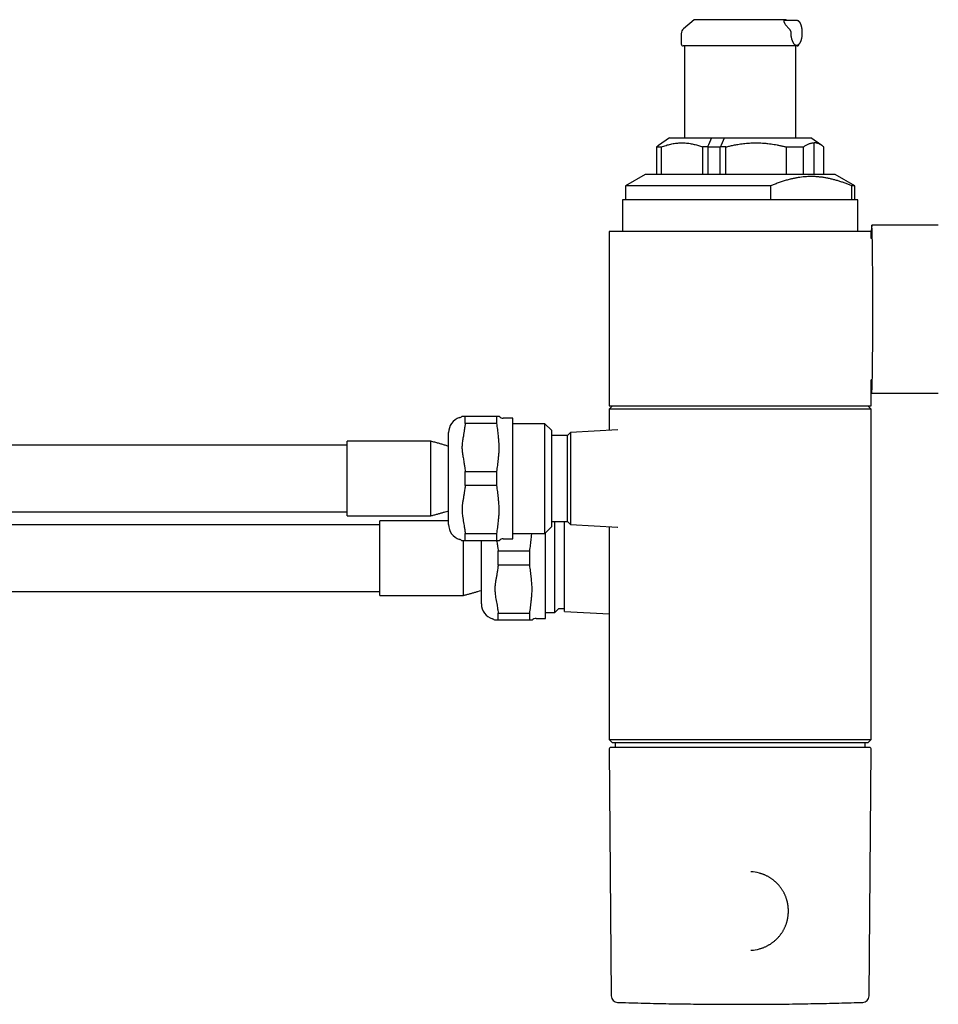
# Model space of a CAD drawing. Header units: millimetres. Extents: x 8 to 968, y 12 to 1099.
# Tile 69 of 73: x 591 to 731, y 789 to 939. Entities that reach past the tile are written whole.
import ezdxf

# ---------------------------------------------------------------- set-up
doc = ezdxf.new("R2010")
doc.units = ezdxf.units.MM

msp = doc.modelspace()

# ---------------------------------------------------------------- linework, layer by layer
at = {"color": 7, "linetype": 'Continuous', "lineweight": 30}
for p, q in [((694.19, 938.86), (692.55, 937.49)), ((708.19, 938.86), (694.19, 938.86)), ((709.74, 938.76), (707.96, 938.76)), ((708.31, 938.76), (708.19, 938.86)), ((692.19, 936.72), (692.19, 935.16)), ((692.69, 934.86), (692.69, 920.84)), ((709.67, 934.96), (709.74, 934.96)), ((709.69, 920.84), (709.69, 934.86)), ((690.41, 920.84), (688.74, 919.67)), ((690.41, 920.84), (696.85, 920.84)), ((696.85, 920.84), (698.83, 920.84)), ((698.83, 920.84), (711.98, 920.84)), ((713.65, 919.67), (711.98, 920.84)), ((688.43, 919.43), (689.18, 919.43)), ((688.43, 919.43), (688.43, 915.2)), ((689.18, 915.2), (689.18, 919.43)), ((695.46, 919.43), (695.46, 915.2)), ((696.21, 919.43), (695.46, 919.43)), ((696.22, 919.43), (696.21, 919.43)), ((696.21, 919.43), (696.22, 919.43)), ((696.24, 919.43), (696.22, 919.43)), ((696.22, 919.43), (696.24, 919.43)), ((696.24, 919.43), (698.16, 919.43)), ((696.24, 919.43), (696.24, 919.43)), ((696.24, 919.43), (696.24, 915.2)), ((698.16, 919.43), (698.19, 919.43)), ((698.16, 915.2), (698.16, 919.43)), ((698.19, 919.43), (698.2, 919.43)), ((699.01, 919.43), (698.2, 919.43)), ((699.01, 915.2), (699.01, 919.43)), ((708.24, 919.43), (710.87, 919.43)), ((708.24, 919.43), (708.24, 915.2)), ((710.87, 915.2), (710.87, 919.43)), ((712.5, 915.2), (712.5, 920.06)), ((713.96, 915.2), (713.96, 919.43)), ((686.69, 915.2), (683.69, 913.47)), ((691.18, 915.2), (686.69, 915.2)), ((715.69, 915.2), (691.18, 915.2)), ((718.69, 913.47), (715.69, 915.2)), ((683.69, 913.47), (683.69, 911.38)), ((705.82, 913.47), (683.69, 913.47)), ((705.82, 913.47), (705.82, 911.38)), ((718.69, 913.47), (718.27, 913.47)), ((718.27, 911.38), (718.27, 913.47)), ((718.69, 911.38), (718.69, 913.47)), ((683.23, 911.38), (683.23, 906.5)), ((719.16, 911.38), (683.23, 911.38)), ((719.16, 906.5), (719.16, 911.38)), ((731.45, 907.5), (721.28, 907.5)), ((681.19, 906.5), (681.19, 879.9)), ((721.19, 906.5), (681.19, 906.5)), ((721.19, 905.68), (721.19, 906.5)), ((721.19, 879.9), (721.19, 883.68)), ((721.19, 883.68), (721.19, 883.68)), ((721.28, 881.85), (731.45, 881.85)), ((681.69, 879.9), (681.19, 879.4)), ((681.19, 879.9), (721.19, 879.9)), ((721.19, 879.4), (720.69, 879.9)), ((659.23, 877.22), (659.23, 878.3)), ((659.23, 878.3), (664.03, 878.3)), ((664.03, 877.22), (664.03, 878.3)), ((681.19, 879.4), (681.19, 876.16)), ((721.19, 879.4), (681.19, 879.4)), ((721.19, 828.94), (721.19, 879.4)), ((664.03, 877.22), (659.23, 877.22)), ((666.47, 878), (665.03, 878)), ((666.47, 859.6), (666.47, 878)), ((671.37, 877.17), (666.47, 877.17)), ((672.37, 876.17), (671.37, 877.17)), ((671.37, 860.43), (671.37, 877.17)), ((656.67, 861.79), (656.67, 875.81)), ((672.37, 876.17), (672.37, 861.43)), ((674.82, 875.38), (672.37, 875.38)), ((675.28, 875.85), (674.82, 875.38)), ((674.82, 868.8), (674.82, 875.38)), ((682.5, 876.22), (675.28, 875.85)), ((675.28, 875.85), (675.28, 868.8)), ((641.17, 873.9), (491.77, 873.9)), ((653.94, 874.5), (641.17, 874.5)), ((641.17, 863.1), (641.17, 874.5)), ((659.23, 867.72), (659.23, 869.89)), ((659.23, 869.89), (664.03, 869.89)), ((664.03, 867.72), (664.03, 869.89)), ((664.03, 867.72), (659.23, 867.72)), ((674.82, 862.22), (674.82, 868.8)), ((675.28, 868.8), (675.28, 861.76)), ((491.77, 863.7), (641.17, 863.7)), ((641.17, 863.1), (653.94, 863.1)), ((646.19, 861.75), (496.79, 861.75)), ((656.67, 862.35), (646.19, 862.35)), ((646.19, 850.95), (646.19, 862.35)), ((672.37, 862.22), (674.82, 862.22)), ((672.89, 856.65), (672.89, 862.22)), ((674.39, 848.5), (674.39, 862.22)), ((674.82, 862.22), (675.28, 861.76)), ((675.28, 861.76), (682.5, 861.38)), ((659.23, 860.39), (664.03, 860.39)), ((659.23, 859.3), (659.23, 860.39)), ((664.03, 859.3), (664.03, 860.39)), ((666.47, 860.43), (671.37, 860.43)), ((671.37, 860.43), (672.37, 861.43)), ((671.49, 847.45), (671.49, 860.55)), ((681.19, 861.45), (681.19, 857.71)), ((682.49, 861.38), (682.5, 861.38)), ((664.03, 859.3), (659.23, 859.3)), ((661.69, 849.65), (661.69, 859.3)), ((665.03, 859.6), (666.47, 859.6)), ((664.26, 855.57), (664.26, 857.74)), ((664.26, 857.74), (669.06, 857.74)), ((669.06, 855.57), (669.06, 857.74)), ((669.06, 855.57), (664.26, 855.57)), ((672.89, 848.33), (672.89, 856.65)), ((681.19, 855.61), (681.19, 828.94)), ((496.79, 851.55), (646.19, 851.55)), ((646.19, 850.95), (658.96, 850.95)), ((664.26, 848.24), (669.06, 848.24)), ((664.26, 847.15), (664.26, 848.24)), ((669.06, 847.15), (669.06, 848.24)), ((671.49, 848.33), (672.89, 848.33)), ((672.89, 848.33), (673.53, 848.96)), ((673.53, 848.96), (674.39, 848.96)), ((674.39, 848.5), (681.19, 848.15)), ((669.06, 847.15), (664.26, 847.15)), ((670.05, 847.45), (671.49, 847.45)), ((681.19, 828.94), (681.69, 828.44)), ((681.19, 828.94), (721.19, 828.94)), ((720.69, 828.44), (681.69, 828.44)), ((682.11, 828.44), (682.11, 827.73)), ((720.28, 827.73), (720.28, 828.44)), ((720.69, 828.44), (721.19, 828.94)), ((681.18, 827.42), (681.51, 789.8)), ((720.88, 789.8), (721.21, 827.42)), ((703.51, 808.68), (703.24, 808.72)), ((703.24, 796.8), (703.51, 796.84))]:
    msp.add_line(p, q, dxfattribs=at)
at = {"color": 7, "linetype": 'Continuous', "lineweight": 30, "flags": 128}
msp.add_lwpolyline([(721.19, 883.67), (721.2, 883.57), (721.2, 883.4), (721.2, 883.25), (721.21, 883.1), (721.21, 882.96), (721.22, 882.83), (721.22, 882.7), (721.22, 882.58), (721.23, 882.48), (721.23, 882.38), (721.24, 882.29), (721.24, 882.2), (721.25, 882.13), (721.25, 882.06), (721.25, 882.01), (721.26, 881.96), (721.26, 881.92), (721.27, 881.89), (721.27, 881.87), (721.28, 881.85), (721.28, 881.85), (721.28, 881.85), (721.29, 881.87), (721.29, 881.89), (721.3, 881.92), (721.3, 881.96), (721.31, 882.01), (721.31, 882.06), (721.32, 882.13), (721.32, 882.2), (721.32, 882.29), (721.33, 882.38), (721.33, 882.48), (721.34, 882.59), (721.34, 882.7), (721.34, 882.83), (721.35, 882.96), (721.35, 883.1), (721.36, 883.25), (721.36, 883.41), (721.36, 883.57), (721.37, 883.74), (721.37, 883.92), (721.38, 884.11), (721.38, 884.3), (721.38, 884.5), (721.39, 884.71), (721.39, 884.92), (721.39, 885.15), (721.4, 885.37), (721.4, 885.61), (721.4, 885.85), (721.4, 886.1), (721.41, 886.35), (721.41, 886.61), (721.41, 886.87), (721.42, 887.14), (721.42, 887.41), (721.42, 887.69), (721.42, 887.98), (721.43, 888.26), (721.43, 888.56), (721.43, 888.85), (721.43, 889.16), (721.43, 889.46), (721.44, 889.77), (721.44, 890.08), (721.44, 890.4), (721.44, 890.71), (721.44, 891.04), (721.44, 891.36), (721.44, 891.68), (721.44, 892.01), (721.45, 892.34), (721.45, 892.67), (721.45, 893), (721.45, 893.34), (721.45, 893.67), (721.45, 894.01), (721.45, 894.34), (721.45, 894.68), (721.45, 895.01), (721.45, 895.35), (721.45, 895.68), (721.45, 896.02), (721.45, 896.35), (721.45, 896.68), (721.45, 897.02), (721.44, 897.35), (721.44, 897.67), (721.44, 898), (721.44, 898.32), (721.44, 898.64), (721.44, 898.96), (721.44, 899.27), (721.44, 899.59), (721.43, 899.9), (721.43, 900.2), (721.43, 900.5), (721.43, 900.8), (721.43, 901.09), (721.42, 901.38), (721.42, 901.66), (721.42, 901.94), (721.42, 902.22), (721.41, 902.49), (721.41, 902.75), (721.41, 903.01), (721.4, 903.26), (721.4, 903.51), (721.4, 903.75), (721.4, 903.98), (721.39, 904.21), (721.39, 904.43), (721.39, 904.65), (721.38, 904.85), (721.38, 905.05), (721.38, 905.25), (721.37, 905.43), (721.37, 905.61), (721.36, 905.79), (721.36, 905.95), (721.36, 906.11), (721.35, 906.25), (721.35, 906.39), (721.34, 906.53), (721.34, 906.65), (721.34, 906.77), (721.33, 906.88), (721.33, 906.98), (721.32, 907.07), (721.32, 907.15), (721.32, 907.22), (721.31, 907.29), (721.31, 907.35), (721.3, 907.39), (721.3, 907.43), (721.29, 907.46), (721.29, 907.49), (721.28, 907.5), (721.28, 907.5), (721.28, 907.5)], dxfattribs=at)
at = {"color": 7, "linetype": 'Continuous', "lineweight": 30}
for centre, radius, start, end in [((693.19, 936.72), 1, 130, 180), ((692.49, 935.16), 0.3, 180, 270), ((709.89, 935.16), 0.3, 270, 355.7803), ((736.6, 905.86), 15.4, 173.8908, 180.7051), ((659.07, 875.81), 2.4, 107.7893, 180), ((657.97, 879.24), 1.2, 287.7893, 308.7232), ((665.03, 878.8), 0.8, 218.6809, 270), ((659.07, 861.79), 2.4, 180, 252.2107), ((657.97, 858.36), 1.2, 51.2789, 72.2107), ((665.03, 858.8), 0.8, 90, 141.3152), ((664.09, 849.65), 2.4, 180, 252.2107), ((662.99, 846.22), 1.2, 51.2789, 72.2107), ((670.05, 846.65), 0.8, 90, 141.3152), ((681.48, 827.43), 0.3, 90, 180.4855), ((720.91, 827.43), 0.3, 359.5145, 90), ((702.58, 802.78), 5.97, 74.8502, 87.7868), ((702.58, 802.74), 5.97, 272.3384, 285.471), ((682.51, 789.8), 1, 180.5, 268.2124), ((719.88, 789.8), 1, 271.7876, 359.5)]:
    msp.add_arc(centre, radius, start, end, dxfattribs=at)
for start_param, end_param in [(1.530535, 1.702226), (4.672128, 4.843819)]:
    msp.add_ellipse((697.52, 920.13), major_axis=(3.73, 8.22), ratio=0.100508, start_param=start_param, end_param=end_param, dxfattribs=at)
for points, knots in [([(707.96, 938.76), (707.94, 938.76), (707.91, 938.76), (707.88, 938.74), (707.86, 938.71), (707.85, 938.67), (707.86, 938.62), (707.87, 938.55), (707.9, 938.48), (707.94, 938.4), (707.98, 938.32), (708.05, 938.22), (708.13, 938.1), (708.24, 937.96), (708.36, 937.82), (708.5, 937.66), (708.6, 937.55), (708.66, 937.49)], [0, 0, 0, 0, 0.0464197, 0.1047919, 0.16298, 0.2199988, 0.277181, 0.3342348, 0.3925855, 0.4511448, 0.5097577, 0.5681815, 0.6497001, 0.7315029, 0.8134007, 0.8950495, 1, 1, 1, 1]), ([(709.74, 934.96), (709.77, 934.96), (709.82, 934.97), (709.88, 934.98), (709.93, 934.99), (709.97, 935.01), (710, 935.02), (710.04, 935.03), (710.08, 935.06), (710.12, 935.08), (710.16, 935.11), (710.19, 935.14), (710.22, 935.17), (710.26, 935.21), (710.31, 935.26), (710.35, 935.33), (710.4, 935.4), (710.43, 935.47), (710.46, 935.54), (710.49, 935.61), (710.52, 935.69), (710.54, 935.76), (710.56, 935.83), (710.58, 935.9), (710.59, 935.95), (710.6, 936.01), (710.62, 936.09), (710.63, 936.17), (710.65, 936.28), (710.66, 936.41), (710.67, 936.55), (710.68, 936.7), (710.68, 936.85), (710.68, 937), (710.67, 937.13), (710.66, 937.28), (710.65, 937.44), (710.63, 937.58), (710.61, 937.69), (710.59, 937.76), (710.58, 937.82), (710.56, 937.88), (710.55, 937.94), (710.53, 938), (710.51, 938.06), (710.49, 938.11), (710.48, 938.15), (710.46, 938.19), (710.45, 938.23), (710.43, 938.25), (710.42, 938.29), (710.4, 938.33), (710.37, 938.36), (710.35, 938.4), (710.33, 938.43), (710.3, 938.46), (710.27, 938.5), (710.24, 938.54), (710.2, 938.58), (710.17, 938.61), (710.14, 938.63), (710.11, 938.65), (710.08, 938.67), (710.03, 938.7), (709.98, 938.72), (709.93, 938.74), (709.88, 938.75), (709.81, 938.76), (709.77, 938.76), (709.74, 938.76)], [0, 0, 0, 0, 0.017438, 0.031683, 0.042992, 0.052059, 0.058936, 0.06614, 0.076469, 0.089736, 0.10209, 0.111887, 0.120849, 0.12996, 0.150141, 0.17394, 0.191686, 0.209678, 0.228685, 0.248881, 0.266766, 0.28406, 0.300288, 0.314057, 0.325406, 0.337363, 0.351337, 0.370185, 0.391766, 0.416077, 0.443114, 0.47132, 0.498485, 0.524608, 0.549706, 0.57379, 0.608032, 0.640033, 0.656795, 0.672089, 0.685913, 0.698261, 0.710235, 0.724192, 0.740653, 0.751249, 0.762804, 0.773244, 0.781471, 0.787892, 0.796236, 0.807404, 0.819948, 0.829643, 0.837922, 0.848261, 0.860533, 0.873323, 0.886677, 0.897794, 0.906258, 0.913293, 0.920936, 0.933675, 0.948422, 0.957681, 0.969359, 0.983466, 1, 1, 1, 1]), ([(708.66, 937.49), (708.68, 937.47), (708.71, 937.43), (708.76, 937.37), (708.8, 937.3), (708.84, 937.23), (708.87, 937.16), (708.9, 937.08), (708.92, 937), (708.94, 936.91), (708.95, 936.82), (708.96, 936.75), (708.96, 936.72)], [0, 0, 0, 0, 0.094707, 0.190069, 0.287478, 0.385598, 0.480306, 0.575688, 0.673235, 0.771551, 0.88515, 1, 1, 1, 1]), ([(709.44, 935.16), (709.42, 935.19), (709.38, 935.24), (709.33, 935.33), (709.27, 935.43), (709.22, 935.54), (709.17, 935.66), (709.12, 935.79), (709.08, 935.92), (709.04, 936.07), (709.01, 936.22), (708.99, 936.38), (708.97, 936.55), (708.96, 936.66), (708.96, 936.72)], [0, 0, 0, 0, 0.080978, 0.161957, 0.245297, 0.328637, 0.40961, 0.490583, 0.573912, 0.657241, 0.741538, 0.825833, 0.912917, 1, 1, 1, 1]), ([(709.89, 934.86), (709.89, 934.86), (709.89, 934.86), (709.88, 934.86), (709.86, 934.86), (709.83, 934.86), (709.78, 934.86), (709.71, 934.86), (709.6, 934.86), (709.48, 934.86), (709.36, 934.86), (709.25, 934.86), (709.14, 934.86), (709.01, 934.86), (708.87, 934.86), (708.73, 934.86), (708.57, 934.86), (708.41, 934.86), (708.24, 934.86), (708.06, 934.86), (707.87, 934.86), (707.65, 934.86), (707.41, 934.86), (707.15, 934.86), (706.89, 934.86), (706.6, 934.86), (706.27, 934.86), (705.89, 934.86), (705.51, 934.86), (705.14, 934.86), (704.79, 934.86), (704.46, 934.86), (704.13, 934.86), (703.78, 934.86), (703.46, 934.86), (703.15, 934.86), (702.87, 934.86), (702.58, 934.86), (702.29, 934.86), (702, 934.86), (701.7, 934.86), (701.39, 934.86), (701.08, 934.86), (700.76, 934.86), (700.45, 934.86), (700.14, 934.86), (699.78, 934.86), (699.37, 934.86), (698.92, 934.86), (698.53, 934.86), (698.19, 934.86), (697.91, 934.86), (697.64, 934.86), (697.37, 934.86), (697.1, 934.86), (696.84, 934.86), (696.58, 934.86), (696.33, 934.86), (696.09, 934.86), (695.85, 934.86), (695.61, 934.86), (695.36, 934.86), (695.1, 934.86), (694.85, 934.86), (694.62, 934.86), (694.37, 934.86), (694.12, 934.86), (693.87, 934.86), (693.64, 934.86), (693.44, 934.86), (693.27, 934.86), (693.13, 934.86), (693, 934.86), (692.89, 934.86), (692.79, 934.86), (692.72, 934.86), (692.65, 934.86), (692.6, 934.86), (692.56, 934.86), (692.53, 934.86), (692.51, 934.86), (692.49, 934.86), (692.49, 934.86), (692.49, 934.86)], [0, 0, 0, 0, 0.004059, 0.01557, 0.027088, 0.038629, 0.04976, 0.066837, 0.083906, 0.101016, 0.111901, 0.122767, 0.133627, 0.144494, 0.155381, 0.166699, 0.177566, 0.18842, 0.199275, 0.210143, 0.221036, 0.233918, 0.246772, 0.259618, 0.272478, 0.285372, 0.301812, 0.318214, 0.33462, 0.351075, 0.364232, 0.377359, 0.390478, 0.403611, 0.41678, 0.427518, 0.438234, 0.448939, 0.459647, 0.470369, 0.481117, 0.492659, 0.504177, 0.515688, 0.527206, 0.538747, 0.549878, 0.566954, 0.584023, 0.601134, 0.612019, 0.622885, 0.633745, 0.644612, 0.655499, 0.666817, 0.677683, 0.688538, 0.699393, 0.710261, 0.721154, 0.734036, 0.74689, 0.759736, 0.772596, 0.78549, 0.80193, 0.818331, 0.834738, 0.851193, 0.86435, 0.877477, 0.890595, 0.903728, 0.916898, 0.927636, 0.938352, 0.949057, 0.959765, 0.970487, 0.981235, 0.992776, 1, 1, 1, 1]), ([(709.67, 934.97), (709.66, 934.96), (709.64, 934.96), (709.61, 934.97), (709.57, 935), (709.54, 935.04), (709.49, 935.09), (709.46, 935.14), (709.44, 935.16)], [0, 0, 0, 0, 0.064397, 0.246246, 0.43089, 0.616891, 0.807231, 1, 1, 1, 1]), ([(688.74, 919.67), (688.7, 919.64), (688.59, 919.57), (688.49, 919.48), (688.43, 919.43)], [0, 0, 0, 0, 0.404962, 1, 1, 1, 1]), ([(689.18, 919.43), (689.29, 919.47), (689.53, 919.56), (689.88, 919.68), (690.24, 919.78), (690.59, 919.87), (690.95, 919.94), (691.31, 920), (691.67, 920.03), (692.04, 920.06), (692.41, 920.06), (692.79, 920.05), (693.17, 920.01), (693.53, 919.97), (693.87, 919.9), (694.19, 919.83), (694.51, 919.75), (694.83, 919.65), (695.15, 919.55), (695.36, 919.47), (695.46, 919.43)], [0, 0, 0, 0, 0.056789, 0.113597, 0.170401, 0.227185, 0.284406, 0.341627, 0.398079, 0.454531, 0.514489, 0.57448, 0.634473, 0.694433, 0.745218, 0.796012, 0.846799, 0.897863, 0.948934, 1, 1, 1, 1]), ([(699.01, 919.43), (699.2, 919.48), (699.6, 919.58), (700.2, 919.71), (700.76, 919.81), (701.26, 919.89), (701.7, 919.95), (702.15, 920), (702.6, 920.03), (703.05, 920.05), (703.49, 920.06), (703.94, 920.06), (704.37, 920.04), (704.87, 920.01), (705.38, 919.97), (705.91, 919.9), (706.38, 919.83), (706.84, 919.75), (707.31, 919.65), (707.78, 919.55), (708.08, 919.47), (708.24, 919.43)], [0, 0, 0, 0, 0.063841, 0.131322, 0.198802, 0.246433, 0.294071, 0.341702, 0.390052, 0.438411, 0.486761, 0.533578, 0.580403, 0.627221, 0.694434, 0.745272, 0.796119, 0.846958, 0.897969, 0.948987, 1, 1, 1, 1]), ([(710.87, 919.43), (710.94, 919.48), (711.07, 919.58), (711.27, 919.71), (711.47, 919.82), (711.67, 919.91), (711.88, 919.98), (712.08, 920.03), (712.29, 920.06), (712.43, 920.06), (712.5, 920.06)], [0, 0, 0, 0, 0.123715, 0.247428, 0.371581, 0.495732, 0.621474, 0.747214, 0.873607, 1, 1, 1, 1]), ([(713.96, 919.43), (713.9, 919.48), (713.78, 919.58), (713.6, 919.71), (713.42, 919.82), (713.24, 919.91), (713.05, 919.98), (712.87, 920.03), (712.68, 920.06), (712.56, 920.06), (712.5, 920.06)], [0, 0, 0, 0, 0.1236656, 0.2475361, 0.3715176, 0.4963865, 0.6213958, 0.7473762, 0.8735213, 1, 1, 1, 1]), ([(718.27, 913.47), (718.09, 913.54), (717.75, 913.68), (717.23, 913.89), (716.7, 914.08), (716.17, 914.25), (715.64, 914.4), (715.11, 914.54), (714.56, 914.66), (714.02, 914.76), (713.47, 914.83), (712.92, 914.88), (712.36, 914.91), (711.82, 914.91), (711.3, 914.89), (710.8, 914.85), (710.3, 914.79), (709.8, 914.71), (709.3, 914.61), (708.77, 914.49), (708.2, 914.34), (707.6, 914.15), (707, 913.94), (706.41, 913.71), (706.01, 913.55), (705.82, 913.47)], [0, 0, 0, 0, 0.042744, 0.08551, 0.128281, 0.171047, 0.213799, 0.256534, 0.300052, 0.343577, 0.387093, 0.430942, 0.474801, 0.518649, 0.558319, 0.598015, 0.637726, 0.677442, 0.717145, 0.756821, 0.805438, 0.854075, 0.902725, 0.951373, 1, 1, 1, 1]), ([(721.28, 905.4), (721.28, 905.4), (721.27, 905.42), (721.25, 905.45), (721.23, 905.5), (721.21, 905.54), (721.2, 905.58), (721.2, 905.61), (721.19, 905.65), (721.19, 905.67), (721.19, 905.68)], [0, 0, 0, 0, 0.060789, 0.209088, 0.353667, 0.493951, 0.629185, 0.758811, 0.88309, 1, 1, 1, 1]), ([(721.19, 883.68), (721.19, 883.68), (721.19, 883.7), (721.2, 883.74), (721.2, 883.78), (721.21, 883.82), (721.23, 883.86), (721.25, 883.9), (721.27, 883.94), (721.28, 883.95), (721.28, 883.96)], [0, 0, 0, 0, 0.109826, 0.238281, 0.372512, 0.513264, 0.659646, 0.810017, 0.962895, 1, 1, 1, 1]), ([(658.72, 878.3), (658.72, 878.3), (658.72, 878.3), (658.74, 878.3), (658.77, 878.3), (658.82, 878.3), (658.9, 878.3), (658.98, 878.3), (659.05, 878.3), (659.08, 878.3), (659.1, 878.3)], [0, 0, 0, 0, 0.0929744, 0.1860829, 0.2793529, 0.4199637, 0.5606761, 0.7485955, 0.8742803, 1, 1, 1, 1]), ([(659.1, 878.3), (659.12, 878.3), (659.16, 878.3), (659.21, 878.3), (659.23, 878.3)], [0, 0, 0, 0, 0.560207, 1, 1, 1, 1]), ([(664.03, 878.3), (664.06, 878.3), (664.11, 878.3), (664.18, 878.3), (664.23, 878.3), (664.26, 878.3), (664.28, 878.3)], [0, 0, 0, 0, 0.249822, 0.49971, 0.749814, 1, 1, 1, 1]), ([(664.28, 878.3), (664.3, 878.3), (664.34, 878.3), (664.38, 878.3), (664.4, 878.3), (664.4, 878.3), (664.41, 878.3)], [0, 0, 0, 0, 0.382633, 0.573943, 0.765322, 1, 1, 1, 1]), ([(659.23, 877.22), (659.21, 877.05), (659.16, 876.75), (659.12, 876.46), (659.1, 876.33)], [0, 0, 0, 0, 0.55983, 1, 1, 1, 1]), ([(664.28, 875.36), (664.26, 875.51), (664.23, 875.82), (664.18, 876.29), (664.11, 876.75), (664.06, 877.06), (664.03, 877.22)], [0, 0, 0, 0, 0.249804, 0.499692, 0.749812, 1, 1, 1, 1]), ([(659.1, 876.33), (659.07, 876.15), (659.02, 875.81), (658.94, 875.35), (658.86, 874.95), (658.81, 874.61), (658.76, 874.29), (658.73, 873.96), (658.72, 873.62), (658.72, 873.26), (658.75, 872.9), (658.8, 872.54), (658.86, 872.18), (658.93, 871.81), (658.99, 871.45), (659.05, 871.1), (659.08, 870.88), (659.1, 870.78)], [0, 0, 0, 0, 0.092922, 0.185857, 0.24783, 0.309803, 0.371759, 0.423108, 0.487683, 0.552256, 0.616985, 0.681725, 0.747121, 0.812521, 0.879221, 0.945919, 1, 1, 1, 1]), ([(664.28, 871.74), (664.3, 871.97), (664.34, 872.32), (664.38, 872.78), (664.4, 873.1), (664.41, 873.4), (664.41, 873.68), (664.4, 874.01), (664.37, 874.38), (664.33, 874.85), (664.3, 875.17), (664.28, 875.36)], [0, 0, 0, 0, 0.191315, 0.28697, 0.382658, 0.45952, 0.536381, 0.613423, 0.729295, 0.845241, 1, 1, 1, 1]), ([(656.67, 873.73), (656.59, 873.75), (656.34, 873.83), (655.91, 873.95), (655.39, 874.1), (654.85, 874.26), (654.36, 874.39), (654.05, 874.47), (653.94, 874.5)], [0, 0, 0, 0, 0.091712, 0.275533, 0.467118, 0.666667, 0.874378, 1, 1, 1, 1]), ([(653.94, 863.1), (653.94, 863.1), (653.94, 863.1), (653.94, 863.12), (653.94, 863.14), (653.94, 863.17), (653.94, 863.21), (653.94, 863.26), (653.94, 863.32), (653.94, 863.4), (653.94, 863.5), (653.94, 863.62), (653.94, 863.75), (653.94, 863.88), (653.94, 864.01), (653.94, 864.15), (653.94, 864.31), (653.94, 864.49), (653.94, 864.7), (653.94, 864.9), (653.94, 865.11), (653.94, 865.3), (653.94, 865.5), (653.94, 865.7), (653.94, 865.89), (653.94, 866.08), (653.94, 866.26), (653.94, 866.45), (653.94, 866.63), (653.94, 866.86), (653.94, 867.14), (653.94, 867.46), (653.94, 867.77), (653.94, 868.07), (653.94, 868.36), (653.94, 868.63), (653.94, 868.88), (653.94, 869.13), (653.94, 869.4), (653.94, 869.69), (653.94, 869.99), (653.94, 870.26), (653.94, 870.52), (653.94, 870.76), (653.94, 870.99), (653.94, 871.21), (653.94, 871.42), (653.94, 871.61), (653.94, 871.79), (653.94, 871.96), (653.94, 872.12), (653.94, 872.32), (653.94, 872.55), (653.94, 872.76), (653.94, 872.95), (653.94, 873.09), (653.94, 873.23), (653.94, 873.35), (653.94, 873.47), (653.94, 873.61), (653.94, 873.76), (653.94, 873.9), (653.94, 874.01), (653.94, 874.09), (653.94, 874.17), (653.94, 874.23), (653.94, 874.29), (653.94, 874.35), (653.94, 874.41), (653.94, 874.46), (653.94, 874.5), (653.94, 874.5), (653.94, 874.5)], [0, 0, 0, 0, 0.012641, 0.025302, 0.038055, 0.050808, 0.063643, 0.076479, 0.08941, 0.102362, 0.120526, 0.137147, 0.153814, 0.168135, 0.182485, 0.196104, 0.209749, 0.227913, 0.244534, 0.261201, 0.275522, 0.289872, 0.303492, 0.317136, 0.329553, 0.341988, 0.353263, 0.364539, 0.375871, 0.387203, 0.405832, 0.424524, 0.442689, 0.45931, 0.475977, 0.490297, 0.504647, 0.518267, 0.531912, 0.550076, 0.566697, 0.583364, 0.597685, 0.612035, 0.625654, 0.639299, 0.651715, 0.664151, 0.675426, 0.686701, 0.698034, 0.709366, 0.727995, 0.746687, 0.759104, 0.771539, 0.782815, 0.79409, 0.805422, 0.816755, 0.835383, 0.854076, 0.866492, 0.878928, 0.890203, 0.901478, 0.912811, 0.924143, 0.942771, 0.961464, 0.980697, 1, 1, 1, 1]), ([(659.1, 870.78), (659.12, 870.61), (659.16, 870.31), (659.21, 870.02), (659.23, 869.89)], [0, 0, 0, 0, 0.560215, 1, 1, 1, 1]), ([(664.03, 869.89), (664.06, 870.04), (664.11, 870.35), (664.18, 870.81), (664.23, 871.28), (664.26, 871.59), (664.28, 871.74)], [0, 0, 0, 0, 0.2498225, 0.4997099, 0.7498139, 1, 1, 1, 1]), ([(659.23, 867.72), (659.21, 867.55), (659.16, 867.25), (659.12, 866.96), (659.1, 866.83)], [0, 0, 0, 0, 0.55983, 1, 1, 1, 1]), ([(664.28, 865.86), (664.26, 866.01), (664.23, 866.32), (664.18, 866.79), (664.11, 867.25), (664.06, 867.56), (664.03, 867.72)], [0, 0, 0, 0, 0.249804, 0.499692, 0.749812, 1, 1, 1, 1]), ([(659.1, 866.83), (659.07, 866.65), (659.02, 866.31), (658.93, 865.8), (658.85, 865.37), (658.8, 865.03), (658.76, 864.75), (658.73, 864.44), (658.72, 864.1), (658.73, 863.75), (658.75, 863.4), (658.81, 863), (658.88, 862.56), (658.97, 862.09), (659.04, 861.66), (659.08, 861.39), (659.1, 861.28)], [0, 0, 0, 0, 0.092914, 0.185842, 0.278779, 0.325271, 0.37176, 0.429623, 0.490898, 0.552173, 0.617077, 0.681992, 0.767855, 0.85373, 0.939601, 1, 1, 1, 1]), ([(664.28, 862.24), (664.3, 862.47), (664.34, 862.82), (664.38, 863.28), (664.4, 863.6), (664.41, 863.9), (664.41, 864.18), (664.4, 864.51), (664.37, 864.88), (664.33, 865.35), (664.3, 865.67), (664.28, 865.86)], [0, 0, 0, 0, 0.191315, 0.28697, 0.382658, 0.45952, 0.536381, 0.613423, 0.729295, 0.845241, 1, 1, 1, 1]), ([(653.94, 863.1), (654.03, 863.12), (654.29, 863.19), (654.71, 863.31), (655.2, 863.45), (655.67, 863.58), (656.13, 863.71), (656.46, 863.81), (656.63, 863.86), (656.67, 863.88)], [0, 0, 0, 0, 0.095483, 0.282144, 0.46215, 0.635651, 0.802796, 0.960918, 1, 1, 1, 1]), ([(664.03, 860.39), (664.06, 860.54), (664.11, 860.85), (664.18, 861.31), (664.23, 861.78), (664.26, 862.09), (664.28, 862.24)], [0, 0, 0, 0, 0.249822, 0.49971, 0.749814, 1, 1, 1, 1]), ([(659.1, 861.28), (659.12, 861.11), (659.16, 860.81), (659.21, 860.52), (659.23, 860.39)], [0, 0, 0, 0, 0.560215, 1, 1, 1, 1]), ([(669.3, 859.6), (669.33, 859.83), (669.35, 860.1), (669.38, 860.38), (669.38, 860.43)], [0, 0, 0, 0, 0.830879, 1, 1, 1, 1]), ([(659.1, 859.3), (659.07, 859.3), (659.02, 859.3), (658.93, 859.3), (658.85, 859.3), (658.8, 859.3), (658.76, 859.3), (658.73, 859.3), (658.72, 859.3), (658.72, 859.3)], [0, 0, 0, 0, 0.1858361, 0.3717749, 0.5575894, 0.6505356, 0.7435198, 0.8716122, 1, 1, 1, 1]), ([(658.96, 850.95), (658.96, 850.95), (658.96, 850.96), (658.96, 850.97), (658.96, 850.99), (658.96, 851.02), (658.96, 851.07), (658.96, 851.12), (658.96, 851.18), (658.96, 851.25), (658.96, 851.35), (658.96, 851.47), (658.96, 851.6), (658.96, 851.73), (658.96, 851.86), (658.96, 852), (658.96, 852.16), (658.96, 852.35), (658.96, 852.55), (658.96, 852.76), (658.96, 852.96), (658.96, 853.15), (658.96, 853.35), (658.96, 853.55), (658.96, 853.74), (658.96, 853.93), (658.96, 854.12), (658.96, 854.3), (658.96, 854.49), (658.96, 854.72), (658.96, 854.99), (658.96, 855.31), (658.96, 855.62), (658.96, 855.93), (658.96, 856.21), (658.96, 856.48), (658.96, 856.73), (658.96, 856.98), (658.96, 857.25), (658.96, 857.54), (658.96, 857.84), (658.96, 858.12), (658.96, 858.38), (658.96, 858.62), (658.96, 858.85), (658.96, 859.06), (658.96, 859.21), (658.96, 859.29), (658.96, 859.3)], [0, 0, 0, 0, 0.019336, 0.038703, 0.05821, 0.077716, 0.09735, 0.116984, 0.136763, 0.156574, 0.184359, 0.209783, 0.235276, 0.257182, 0.279132, 0.299964, 0.320835, 0.34862, 0.374044, 0.399537, 0.421443, 0.443393, 0.464225, 0.485096, 0.504089, 0.52311, 0.540357, 0.557604, 0.574938, 0.592272, 0.620767, 0.649359, 0.677144, 0.702567, 0.728061, 0.749966, 0.771917, 0.792749, 0.81362, 0.841405, 0.866828, 0.892322, 0.914227, 0.936177, 0.95701, 0.977881, 0.996874, 1, 1, 1, 1]), ([(659.23, 859.3), (659.21, 859.3), (659.16, 859.3), (659.12, 859.3), (659.1, 859.3)], [0, 0, 0, 0, 0.559877, 1, 1, 1, 1]), ([(664.01, 859.3), (664.01, 859.3), (664.04, 859.18), (664.08, 858.95), (664.11, 858.73), (664.12, 858.63)], [0, 0, 0, 0, 0.004392, 0.5542, 1, 1, 1, 1]), ([(664.28, 859.3), (664.26, 859.3), (664.23, 859.3), (664.18, 859.3), (664.11, 859.3), (664.06, 859.3), (664.03, 859.3)], [0, 0, 0, 0, 0.249804, 0.499692, 0.749812, 1, 1, 1, 1]), ([(664.12, 858.63), (664.14, 858.46), (664.19, 858.17), (664.24, 857.87), (664.26, 857.74)], [0, 0, 0, 0, 0.560215, 1, 1, 1, 1]), ([(664.41, 859.3), (664.4, 859.3), (664.4, 859.3), (664.38, 859.3), (664.35, 859.3), (664.32, 859.3), (664.29, 859.3), (664.28, 859.3)], [0, 0, 0, 0, 0.191339, 0.382864, 0.574722, 0.766618, 1, 1, 1, 1]), ([(669.06, 857.74), (669.08, 857.89), (669.13, 858.2), (669.2, 858.67), (669.26, 859.13), (669.29, 859.44), (669.3, 859.6)], [0, 0, 0, 0, 0.2498225, 0.4997099, 0.7498139, 1, 1, 1, 1]), ([(681.19, 857.71), (681.19, 857.7), (681.19, 857.54), (681.19, 857.24), (681.19, 856.8), (681.19, 856.36), (681.19, 855.96), (681.19, 855.72), (681.19, 855.61)], [0, 0, 0, 0, 0.014968, 0.223037, 0.433446, 0.644171, 0.846438, 1, 1, 1, 1]), ([(664.26, 855.57), (664.23, 855.4), (664.18, 855.11), (664.14, 854.81), (664.12, 854.68)], [0, 0, 0, 0, 0.55983, 1, 1, 1, 1]), ([(669.3, 853.71), (669.29, 853.87), (669.26, 854.18), (669.2, 854.64), (669.13, 855.11), (669.08, 855.41), (669.06, 855.57)], [0, 0, 0, 0, 0.249804, 0.499692, 0.749812, 1, 1, 1, 1]), ([(664.12, 854.68), (664.1, 854.51), (664.04, 854.16), (663.95, 853.65), (663.87, 853.22), (663.82, 852.88), (663.78, 852.6), (663.75, 852.29), (663.74, 851.95), (663.75, 851.61), (663.78, 851.25), (663.83, 850.85), (663.9, 850.41), (663.99, 849.94), (664.07, 849.51), (664.11, 849.24), (664.12, 849.13)], [0, 0, 0, 0, 0.092914, 0.185842, 0.278779, 0.325271, 0.37176, 0.429623, 0.490898, 0.552173, 0.617077, 0.681992, 0.767855, 0.85373, 0.939601, 1, 1, 1, 1]), ([(669.3, 850.1), (669.32, 850.33), (669.36, 850.67), (669.4, 851.13), (669.42, 851.46), (669.43, 851.76), (669.43, 852.04), (669.42, 852.36), (669.4, 852.73), (669.35, 853.2), (669.32, 853.52), (669.3, 853.71)], [0, 0, 0, 0, 0.191315, 0.28697, 0.382658, 0.45952, 0.536381, 0.613423, 0.729295, 0.845241, 1, 1, 1, 1]), ([(658.96, 850.95), (659.05, 850.98), (659.31, 851.05), (659.73, 851.16), (660.22, 851.3), (660.7, 851.43), (661.15, 851.57), (661.48, 851.66), (661.66, 851.72), (661.69, 851.73)], [0, 0, 0, 0, 0.0954831, 0.2821442, 0.4621503, 0.6356508, 0.8027962, 0.960918, 1, 1, 1, 1]), ([(669.06, 848.24), (669.08, 848.39), (669.13, 848.7), (669.2, 849.17), (669.26, 849.63), (669.29, 849.94), (669.3, 850.1)], [0, 0, 0, 0, 0.249822, 0.49971, 0.749814, 1, 1, 1, 1]), ([(664.12, 849.13), (664.14, 848.96), (664.19, 848.67), (664.24, 848.37), (664.26, 848.24)], [0, 0, 0, 0, 0.560215, 1, 1, 1, 1]), ([(664.12, 847.15), (664.1, 847.15), (664.04, 847.15), (663.95, 847.15), (663.87, 847.15), (663.82, 847.15), (663.78, 847.15), (663.75, 847.15), (663.75, 847.15), (663.74, 847.15)], [0, 0, 0, 0, 0.1858361, 0.3717749, 0.5575894, 0.6505356, 0.7435198, 0.8716122, 1, 1, 1, 1]), ([(664.26, 847.15), (664.23, 847.15), (664.18, 847.15), (664.14, 847.15), (664.12, 847.15)], [0, 0, 0, 0, 0.559877, 1, 1, 1, 1]), ([(669.3, 847.15), (669.29, 847.15), (669.26, 847.15), (669.2, 847.15), (669.13, 847.15), (669.08, 847.15), (669.06, 847.15)], [0, 0, 0, 0, 0.249804, 0.499692, 0.749812, 1, 1, 1, 1]), ([(669.43, 847.15), (669.43, 847.15), (669.43, 847.15), (669.41, 847.15), (669.38, 847.15), (669.34, 847.15), (669.32, 847.15), (669.3, 847.15)], [0, 0, 0, 0, 0.191339, 0.382864, 0.574722, 0.766618, 1, 1, 1, 1]), ([(702.3, 827.73), (702.11, 827.73), (701.73, 827.73), (701.17, 827.73), (700.6, 827.73), (700.08, 827.73), (699.6, 827.73), (699.15, 827.73), (698.7, 827.73), (698.26, 827.73), (697.83, 827.73), (697.41, 827.73), (697, 827.73), (696.59, 827.73), (696.19, 827.73), (695.78, 827.73), (695.38, 827.73), (694.93, 827.73), (694.44, 827.73), (693.91, 827.73), (693.38, 827.73), (692.86, 827.73), (692.35, 827.73), (691.84, 827.73), (691.32, 827.73), (690.76, 827.73), (690.19, 827.73), (689.64, 827.73), (689.1, 827.73), (688.57, 827.73), (688.08, 827.73), (687.63, 827.73), (687.21, 827.73), (686.81, 827.73), (686.42, 827.73), (686.04, 827.73), (685.67, 827.73), (685.33, 827.73), (685, 827.73), (684.69, 827.73), (684.39, 827.73), (684.14, 827.73), (683.93, 827.73), (683.77, 827.73), (683.6, 827.73), (683.45, 827.73), (683.26, 827.73), (683.05, 827.73), (682.83, 827.73), (682.62, 827.73), (682.44, 827.73), (682.29, 827.73), (682.16, 827.73), (682.04, 827.73), (681.93, 827.73), (681.81, 827.73), (681.71, 827.73), (681.62, 827.73), (681.55, 827.73), (681.51, 827.73), (681.48, 827.73), (681.48, 827.73), (681.48, 827.73)], [0, 0, 0, 0, 0.017662, 0.035293, 0.052908, 0.070521, 0.084368, 0.098229, 0.112113, 0.126808, 0.139927, 0.153033, 0.16613, 0.179225, 0.192324, 0.205434, 0.218559, 0.231707, 0.249483, 0.267224, 0.284944, 0.302658, 0.320381, 0.338127, 0.355912, 0.37709, 0.39822, 0.419327, 0.440436, 0.461572, 0.48276, 0.500917, 0.519035, 0.537132, 0.555221, 0.57332, 0.591444, 0.609609, 0.627031, 0.644418, 0.661784, 0.679144, 0.690058, 0.70098, 0.71191, 0.722855, 0.733816, 0.752541, 0.771229, 0.789899, 0.808567, 0.823245, 0.837941, 0.852664, 0.866566, 0.886359, 0.90613, 0.9259, 0.94569, 0.96552, 0.98318, 1, 1, 1, 1]), ([(720.91, 827.73), (720.91, 827.73), (720.91, 827.73), (720.9, 827.73), (720.88, 827.73), (720.84, 827.73), (720.8, 827.73), (720.75, 827.73), (720.69, 827.73), (720.62, 827.73), (720.54, 827.73), (720.46, 827.73), (720.37, 827.73), (720.26, 827.73), (720.15, 827.73), (720.03, 827.73), (719.89, 827.73), (719.72, 827.73), (719.51, 827.73), (719.3, 827.73), (719.06, 827.73), (718.82, 827.73), (718.55, 827.73), (718.26, 827.73), (717.93, 827.73), (717.56, 827.73), (717.17, 827.73), (716.77, 827.73), (716.34, 827.73), (715.92, 827.73), (715.5, 827.73), (715.1, 827.73), (714.68, 827.73), (714.25, 827.73), (713.81, 827.73), (713.35, 827.73), (712.9, 827.73), (712.44, 827.73), (711.97, 827.73), (711.5, 827.73), (711.08, 827.73), (710.72, 827.73), (710.41, 827.73), (710.1, 827.73), (709.78, 827.73), (709.39, 827.73), (708.92, 827.73), (708.36, 827.73), (707.8, 827.73), (707.28, 827.73), (706.79, 827.73), (706.33, 827.73), (705.88, 827.73), (705.38, 827.73), (704.82, 827.73), (704.19, 827.73), (703.56, 827.73), (702.93, 827.73), (702.51, 827.73), (702.3, 827.73)], [0, 0, 0, 0, 0.0008693, 0.019788, 0.0387055, 0.0535788, 0.0684687, 0.0833825, 0.0991666, 0.1132574, 0.1273332, 0.1414005, 0.1554658, 0.1695354, 0.1836158, 0.1977134, 0.2118347, 0.230928, 0.2499829, 0.2690153, 0.2880412, 0.3070766, 0.3261373, 0.3452392, 0.3679863, 0.3906816, 0.413352, 0.4360243, 0.4587256, 0.4814827, 0.5009844, 0.5204451, 0.5398818, 0.5593114, 0.5787511, 0.5982177, 0.6177281, 0.63644, 0.6551147, 0.6737672, 0.6924126, 0.7041358, 0.7158658, 0.7276064, 0.7393612, 0.751134, 0.771246, 0.791319, 0.8113715, 0.8314222, 0.8471875, 0.8629723, 0.8787854, 0.8937186, 0.9149797, 0.9362163, 0.9574504, 0.9787043, 1, 1, 1, 1]), ([(708.56, 802.76), (708.56, 802.82), (708.56, 802.91), (708.56, 803.04), (708.55, 803.16), (708.54, 803.29), (708.53, 803.44), (708.51, 803.59), (708.48, 803.74), (708.45, 803.9), (708.42, 804.06), (708.38, 804.22), (708.34, 804.38), (708.29, 804.55), (708.24, 804.71), (708.18, 804.87), (708.12, 805.04), (708.05, 805.2), (707.97, 805.36), (707.89, 805.52), (707.81, 805.67), (707.72, 805.83), (707.63, 805.98), (707.53, 806.13), (707.42, 806.28), (707.32, 806.42), (707.2, 806.56), (707.09, 806.7), (706.96, 806.84), (706.84, 806.97), (706.71, 807.1), (706.57, 807.22), (706.43, 807.34), (706.29, 807.46), (706.15, 807.57), (706, 807.68), (705.84, 807.78), (705.69, 807.88), (705.53, 807.97), (705.37, 808.06), (705.2, 808.15), (705.03, 808.22), (704.86, 808.3), (704.69, 808.37), (704.51, 808.43), (704.34, 808.49), (704.21, 808.52), (704.15, 808.54), (704.14, 808.54)], [0, 0, 0, 0, 0.024108, 0.034089, 0.050638, 0.067868, 0.086387, 0.105744, 0.125758, 0.146286, 0.167223, 0.188494, 0.210043, 0.231824, 0.253803, 0.275954, 0.298254, 0.320684, 0.343231, 0.365882, 0.388627, 0.411456, 0.434363, 0.45734, 0.480383, 0.503486, 0.526645, 0.549857, 0.573117, 0.596424, 0.619775, 0.643166, 0.666597, 0.690065, 0.713569, 0.737107, 0.760678, 0.78428, 0.807913, 0.831576, 0.855267, 0.878987, 0.902733, 0.926507, 0.950306, 0.974132, 0.997982, 1, 1, 1, 1]), ([(704.17, 796.99), (704.23, 797), (704.35, 797.04), (704.53, 797.09), (704.71, 797.16), (704.88, 797.23), (705.06, 797.31), (705.23, 797.39), (705.4, 797.48), (705.57, 797.57), (705.73, 797.67), (705.9, 797.77), (706.05, 797.88), (706.21, 798), (706.36, 798.11), (706.51, 798.24), (706.65, 798.37), (706.79, 798.5), (706.93, 798.64), (707.06, 798.79), (707.19, 798.94), (707.31, 799.09), (707.43, 799.25), (707.54, 799.41), (707.65, 799.57), (707.74, 799.73), (707.83, 799.88), (707.91, 800.04), (707.99, 800.2), (708.06, 800.36), (708.13, 800.52), (708.2, 800.69), (708.25, 800.86), (708.31, 801.03), (708.36, 801.2), (708.4, 801.37), (708.44, 801.54), (708.47, 801.71), (708.5, 801.88), (708.52, 802.05), (708.54, 802.21), (708.55, 802.35), (708.56, 802.48), (708.56, 802.61), (708.56, 802.7), (708.56, 802.76)], [0, 0, 0, 0, 0.023124, 0.047548, 0.072, 0.09648, 0.12099, 0.145531, 0.170103, 0.194707, 0.219345, 0.244019, 0.26873, 0.293479, 0.31827, 0.343103, 0.367983, 0.392912, 0.417892, 0.442929, 0.468027, 0.493191, 0.518427, 0.543743, 0.569146, 0.591997, 0.614843, 0.637681, 0.66051, 0.683326, 0.706129, 0.728914, 0.751677, 0.774412, 0.797109, 0.819753, 0.842323, 0.864779, 0.88705, 0.908988, 0.930223, 0.949498, 0.964293, 0.978634, 1, 1, 1, 1]), ([(682.5, 788.81), (682.9, 788.79), (683.93, 788.76), (685.59, 788.72), (687.48, 788.67), (689.36, 788.63), (691.25, 788.59), (693.14, 788.57), (695.02, 788.54), (696.91, 788.53), (698.79, 788.52), (700.68, 788.51), (702.57, 788.51), (704.45, 788.52), (706.34, 788.53), (708.23, 788.55), (710.11, 788.58), (712, 788.61), (713.89, 788.65), (715.77, 788.69), (717.66, 788.74), (719.03, 788.78), (719.78, 788.8), (719.9, 788.81)], [0, 0, 0, 0, 0.0322672, 0.0827013, 0.1331359, 0.1835709, 0.2340062, 0.284442, 0.3348782, 0.3853148, 0.4357518, 0.4861892, 0.536627, 0.5870652, 0.6375039, 0.6879429, 0.7383823, 0.7888222, 0.8392624, 0.8897031, 0.9401442, 0.9905856, 1, 1, 1, 1])]:
    msp.add_open_spline(points, degree=3, knots=knots, dxfattribs=at)

doc.saveas('drawing.dxf')
